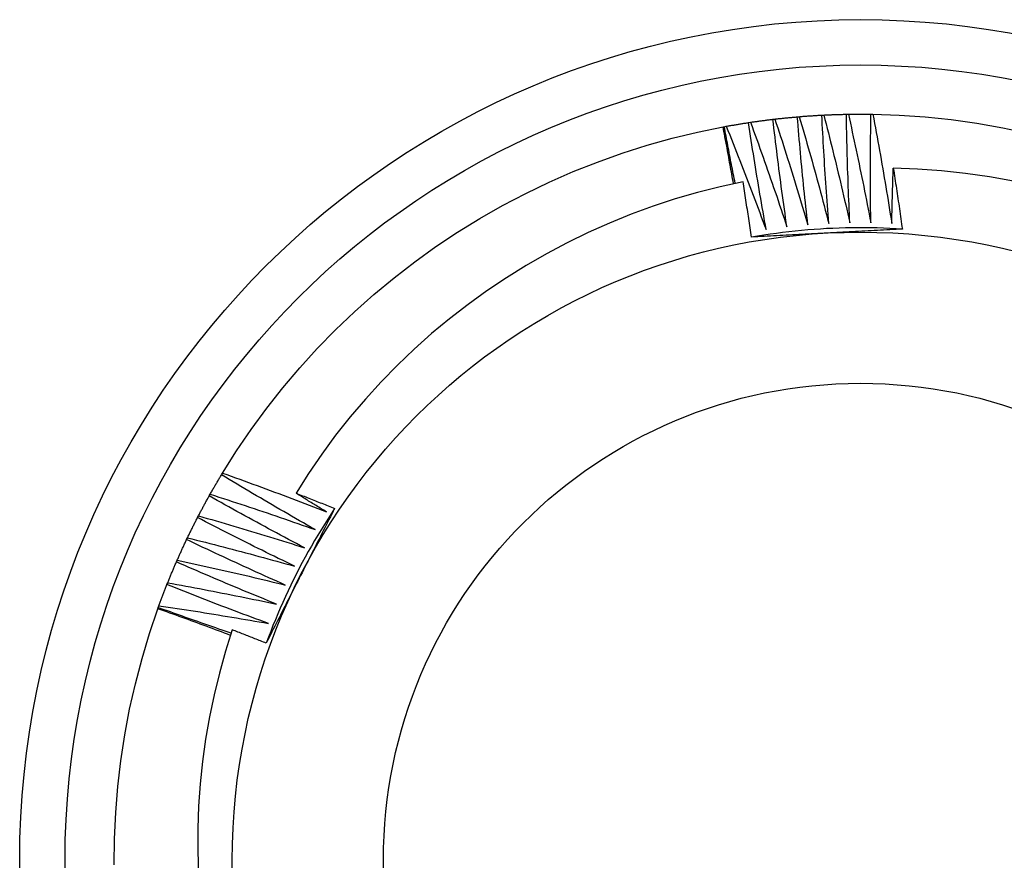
# Model space of a CAD drawing. Header units: inches. Extents: x 25 to 246, y 20 to 159.
# Tile 30 of 112: x 121.791 to 121.997, y 91.346 to 91.521. Entities that reach past the tile are written whole.
import ezdxf

# ---------------------------------------------------------------- set-up
doc = ezdxf.new("R2010")
doc.units = ezdxf.units.IN
doc.header["$MEASUREMENT"] = 0
doc.layers.add('Visible Edges(ANSI)', color=7, linetype='Continuous', lineweight=25)
doc.layers.add('Visible Tangent Edges(ANSI)', color=7, linetype='Continuous', lineweight=25)

msp = doc.modelspace()

# ---------------------------------------------------------------- linework, layer by layer
at = {"layer": 'Visible Edges(ANSI)'}
for p, q in [((121.94837, 91.50064), (121.94878, 91.50069)), ((121.95346, 91.50116), (121.95387, 91.50119)), ((121.95857, 91.50151), (121.95898, 91.50153)), ((121.96369, 91.50169), (121.9641, 91.5017)), ((121.9688, 91.5017), (121.96922, 91.5017)), ((121.938, 91.49906), (121.93825, 91.4991)), ((121.93825, 91.4991), (121.93866, 91.49918)), ((121.9433, 91.49996), (121.94371, 91.50002)), ((121.83349, 91.42657), (121.83371, 91.42692)), ((121.83092, 91.42214), (121.83112, 91.4225)), ((121.82849, 91.41763), (121.82868, 91.418)), ((121.82622, 91.41305), (121.8264, 91.41342)), ((121.82409, 91.40839), (121.82426, 91.40877)), ((121.82212, 91.40367), (121.82228, 91.40405)), ((121.82023, 91.39864), (121.82031, 91.39888)), ((121.82031, 91.39888), (121.82045, 91.39927))]:
    msp.add_line(p, q, dxfattribs=at)
at = {"layer": 'Visible Edges(ANSI)', "flags": 128}
for points in [[(121.94878, 91.50069), (121.94897, 91.50071), (121.94917, 91.50073), (121.94936, 91.50076), (121.94956, 91.50078), (121.94975, 91.5008), (121.94995, 91.50082), (121.95014, 91.50084), (121.95034, 91.50086), (121.95053, 91.50088), (121.95073, 91.5009), (121.95092, 91.50092), (121.95112, 91.50094), (121.95131, 91.50096), (121.95151, 91.50098), (121.9517, 91.501), (121.9519, 91.50102), (121.9521, 91.50104), (121.95229, 91.50105), (121.95249, 91.50107), (121.95268, 91.50109), (121.95288, 91.50111), (121.95307, 91.50112), (121.95327, 91.50114), (121.95346, 91.50116)], [(121.94878, 91.50069), (121.94908, 91.49978), (121.94938, 91.49886), (121.94968, 91.49795), (121.94997, 91.49703), (121.95027, 91.49612), (121.95056, 91.4952), (121.95085, 91.49428), (121.95115, 91.49337), (121.95144, 91.49245), (121.95173, 91.49153), (121.95201, 91.49061), (121.9523, 91.4897), (121.95259, 91.48878), (121.95287, 91.48786), (121.95316, 91.48694), (121.95344, 91.48602), (121.95372, 91.4851), (121.954, 91.48418), (121.95428, 91.48326), (121.95456, 91.48234), (121.95483, 91.48141), (121.95511, 91.48049), (121.95538, 91.47957), (121.95566, 91.47864)], [(121.95566, 91.47864), (121.95555, 91.47958), (121.95545, 91.48052), (121.95535, 91.48145), (121.95524, 91.48239), (121.95514, 91.48333), (121.95505, 91.48427), (121.95495, 91.4852), (121.95485, 91.48614), (121.95475, 91.48708), (121.95466, 91.48802), (121.95457, 91.48895), (121.95447, 91.48989), (121.95438, 91.49083), (121.95429, 91.49177), (121.95421, 91.49271), (121.95412, 91.49364), (121.95403, 91.49458), (121.95395, 91.49552), (121.95386, 91.49646), (121.95378, 91.4974), (121.9537, 91.49834), (121.95362, 91.49928), (121.95354, 91.50022), (121.95346, 91.50116)], [(121.95387, 91.50119), (121.95407, 91.50121), (121.95427, 91.50122), (121.95446, 91.50124), (121.95466, 91.50126), (121.95485, 91.50127), (121.95505, 91.50128), (121.95524, 91.5013), (121.95544, 91.50131), (121.95563, 91.50133), (121.95583, 91.50134), (121.95603, 91.50135), (121.95622, 91.50137), (121.95642, 91.50138), (121.95661, 91.50139), (121.95681, 91.50141), (121.957, 91.50142), (121.9572, 91.50143), (121.95739, 91.50144), (121.95759, 91.50145), (121.95779, 91.50147), (121.95798, 91.50148), (121.95818, 91.50149), (121.95837, 91.5015), (121.95857, 91.50151)], [(121.95387, 91.50119), (121.95414, 91.50027), (121.95441, 91.49935), (121.95468, 91.49842), (121.95495, 91.4975), (121.95521, 91.49657), (121.95547, 91.49565), (121.95574, 91.49472), (121.956, 91.4938), (121.95626, 91.49287), (121.95652, 91.49194), (121.95678, 91.49102), (121.95703, 91.49009), (121.95729, 91.48916), (121.95754, 91.48823), (121.9578, 91.48731), (121.95805, 91.48638), (121.9583, 91.48545), (121.95855, 91.48452), (121.9588, 91.48359), (121.95904, 91.48266), (121.95929, 91.48173), (121.95954, 91.4808), (121.95978, 91.47987), (121.96002, 91.47893)], [(121.96002, 91.47893), (121.95995, 91.47987), (121.95988, 91.48081), (121.9598, 91.48175), (121.95973, 91.48269), (121.95966, 91.48363), (121.9596, 91.48457), (121.95953, 91.48551), (121.95946, 91.48645), (121.9594, 91.48739), (121.95933, 91.48833), (121.95927, 91.48927), (121.95921, 91.49021), (121.95915, 91.49115), (121.95909, 91.49209), (121.95903, 91.49304), (121.95898, 91.49398), (121.95892, 91.49492), (121.95887, 91.49586), (121.95882, 91.4968), (121.95876, 91.49774), (121.95871, 91.49868), (121.95866, 91.49962), (121.95862, 91.50057), (121.95857, 91.50151)], [(121.95898, 91.50153), (121.95918, 91.50154), (121.95937, 91.50155), (121.95957, 91.50156), (121.95977, 91.50157), (121.95996, 91.50157), (121.96016, 91.50158), (121.96035, 91.50159), (121.96055, 91.5016), (121.96075, 91.50161), (121.96094, 91.50161), (121.96114, 91.50162), (121.96133, 91.50163), (121.96153, 91.50163), (121.96173, 91.50164), (121.96192, 91.50165), (121.96212, 91.50165), (121.96231, 91.50166), (121.96251, 91.50166), (121.96271, 91.50167), (121.9629, 91.50167), (121.9631, 91.50168), (121.96329, 91.50168), (121.96349, 91.50169), (121.96369, 91.50169)], [(121.95898, 91.50153), (121.95922, 91.5006), (121.95946, 91.49967), (121.9597, 91.49873), (121.95993, 91.4978), (121.96017, 91.49687), (121.9604, 91.49593), (121.96063, 91.495), (121.96086, 91.49407), (121.96109, 91.49313), (121.96132, 91.4922), (121.96155, 91.49126), (121.96177, 91.49033), (121.962, 91.48939), (121.96222, 91.48846), (121.96244, 91.48752), (121.96267, 91.48658), (121.96289, 91.48565), (121.96311, 91.48471), (121.96332, 91.48377), (121.96354, 91.48283), (121.96376, 91.4819), (121.96397, 91.48096), (121.96418, 91.48002), (121.9644, 91.47908)], [(121.9644, 91.47908), (121.96435, 91.48002), (121.96431, 91.48096), (121.96427, 91.4819), (121.96423, 91.48285), (121.96419, 91.48379), (121.96415, 91.48473), (121.96412, 91.48567), (121.96408, 91.48661), (121.96405, 91.48755), (121.96402, 91.4885), (121.96398, 91.48944), (121.96395, 91.49038), (121.96393, 91.49132), (121.9639, 91.49226), (121.96387, 91.49321), (121.96385, 91.49415), (121.96382, 91.49509), (121.9638, 91.49603), (121.96378, 91.49698), (121.96376, 91.49792), (121.96374, 91.49886), (121.96372, 91.4998), (121.9637, 91.50075), (121.96369, 91.50169)], [(121.9641, 91.5017), (121.96429, 91.5017), (121.96449, 91.5017), (121.96469, 91.5017), (121.96488, 91.50171), (121.96508, 91.50171), (121.96528, 91.50171), (121.96547, 91.50171), (121.96567, 91.50171), (121.96586, 91.50171), (121.96606, 91.50172), (121.96626, 91.50172), (121.96645, 91.50172), (121.96665, 91.50172), (121.96684, 91.50172), (121.96704, 91.50172), (121.96724, 91.50172), (121.96743, 91.50171), (121.96763, 91.50171), (121.96782, 91.50171), (121.96802, 91.50171), (121.96822, 91.50171), (121.96841, 91.50171), (121.96861, 91.5017), (121.9688, 91.5017)], [(121.9641, 91.5017), (121.96431, 91.50076), (121.96451, 91.49982), (121.96472, 91.49888), (121.96492, 91.49794), (121.96513, 91.497), (121.96533, 91.49606), (121.96553, 91.49512), (121.96573, 91.49418), (121.96593, 91.49324), (121.96613, 91.49229), (121.96632, 91.49135), (121.96652, 91.49041), (121.96671, 91.48947), (121.96691, 91.48852), (121.9671, 91.48758), (121.96729, 91.48664), (121.96748, 91.48569), (121.96767, 91.48475), (121.96785, 91.48381), (121.96804, 91.48286), (121.96822, 91.48192), (121.96841, 91.48097), (121.96859, 91.48003), (121.96877, 91.47908)], [(121.96877, 91.47908), (121.96876, 91.48002), (121.96875, 91.48097), (121.96874, 91.48191), (121.96873, 91.48285), (121.96872, 91.48379), (121.96871, 91.48473), (121.96871, 91.48568), (121.9687, 91.48662), (121.9687, 91.48756), (121.9687, 91.4885), (121.9687, 91.48945), (121.9687, 91.49039), (121.9687, 91.49133), (121.96871, 91.49227), (121.96871, 91.49322), (121.96872, 91.49416), (121.96872, 91.4951), (121.96873, 91.49605), (121.96874, 91.49699), (121.96875, 91.49793), (121.96876, 91.49887), (121.96878, 91.49982), (121.96879, 91.50076), (121.9688, 91.5017)], [(121.96922, 91.5017), (121.97466, 91.50151), (121.98009, 91.50113), (121.9855, 91.50057), (121.99089, 91.49981), (121.99625, 91.49887), (122.00157, 91.49774)], [(121.96922, 91.5017), (121.9694, 91.50075), (121.96957, 91.4998), (121.96975, 91.49886), (121.96992, 91.49791), (121.97009, 91.49697), (121.97026, 91.49602), (121.97043, 91.49507), (121.9706, 91.49413), (121.97077, 91.49318), (121.97094, 91.49223), (121.9711, 91.49128), (121.97127, 91.49034), (121.97143, 91.48939), (121.97159, 91.48844), (121.97175, 91.48749), (121.97191, 91.48654), (121.97207, 91.48559), (121.97223, 91.48464), (121.97238, 91.48369), (121.97254, 91.48274), (121.97269, 91.48179), (121.97284, 91.48084), (121.97299, 91.47989), (121.97314, 91.47894)], [(121.83371, 91.42692), (121.83661, 91.43152), (121.83968, 91.43602), (121.8429, 91.44041), (121.84627, 91.44468), (121.84979, 91.44883), (121.85345, 91.45285), (121.85725, 91.45675), (121.86119, 91.46051), (121.86525, 91.46413), (121.86944, 91.4676), (121.87374, 91.47093), (121.87817, 91.4741), (121.88269, 91.47712), (121.88733, 91.47998), (121.89206, 91.48267), (121.89688, 91.48519), (121.90178, 91.48755), (121.90677, 91.48973), (121.91183, 91.49174), (121.91695, 91.49357), (121.92214, 91.49522), (121.92738, 91.49668), (121.93267, 91.49796), (121.938, 91.49906)], [(121.94015, 91.48723), (121.94006, 91.48772), (121.93998, 91.48821), (121.93989, 91.48871), (121.9398, 91.4892), (121.93972, 91.48969), (121.93963, 91.49019), (121.93954, 91.49068), (121.93945, 91.49117), (121.93936, 91.49167), (121.93928, 91.49216), (121.93919, 91.49265), (121.9391, 91.49315), (121.93901, 91.49364), (121.93892, 91.49413), (121.93883, 91.49462), (121.93874, 91.49512), (121.93864, 91.49561), (121.93855, 91.4961), (121.93846, 91.4966), (121.93837, 91.49709), (121.93828, 91.49758), (121.93818, 91.49807), (121.93809, 91.49857), (121.938, 91.49906)], [(121.9405, 91.4873), (121.94041, 91.48779), (121.94031, 91.48828), (121.94021, 91.48878), (121.94012, 91.48927), (121.94002, 91.48976), (121.93992, 91.49025), (121.93983, 91.49074), (121.93973, 91.49123), (121.93964, 91.49172), (121.93954, 91.49221), (121.93945, 91.49271), (121.93935, 91.4932), (121.93926, 91.49369), (121.93917, 91.49418), (121.93907, 91.49467), (121.93898, 91.49517), (121.93889, 91.49566), (121.93879, 91.49615), (121.9387, 91.49664), (121.93861, 91.49713), (121.93852, 91.49763), (121.93843, 91.49812), (121.93834, 91.49861), (121.93825, 91.4991)], [(121.93866, 91.49918), (121.93885, 91.49921), (121.93904, 91.49925), (121.93923, 91.49928), (121.93943, 91.49932), (121.93962, 91.49935), (121.93981, 91.49939), (121.94001, 91.49942), (121.9402, 91.49945), (121.94039, 91.49949), (121.94059, 91.49952), (121.94078, 91.49955), (121.94097, 91.49959), (121.94117, 91.49962), (121.94136, 91.49965), (121.94155, 91.49968), (121.94175, 91.49971), (121.94194, 91.49974), (121.94213, 91.49978), (121.94233, 91.49981), (121.94252, 91.49984), (121.94271, 91.49987), (121.94291, 91.4999), (121.9431, 91.49993), (121.9433, 91.49996)], [(121.93866, 91.49918), (121.93901, 91.49829), (121.93937, 91.49739), (121.93973, 91.4965), (121.94009, 91.49561), (121.94044, 91.49471), (121.94079, 91.49382), (121.94115, 91.49292), (121.9415, 91.49203), (121.94185, 91.49113), (121.9422, 91.49024), (121.94254, 91.48934), (121.94289, 91.48844), (121.94324, 91.48754), (121.94358, 91.48665), (121.94393, 91.48575), (121.94427, 91.48485), (121.94461, 91.48395), (121.94495, 91.48305), (121.94529, 91.48215), (121.94563, 91.48125), (121.94596, 91.48034), (121.9463, 91.47944), (121.94664, 91.47854), (121.94697, 91.47764)], [(121.94697, 91.47764), (121.9468, 91.47856), (121.94664, 91.47949), (121.94647, 91.48042), (121.94631, 91.48135), (121.94615, 91.48228), (121.94599, 91.4832), (121.94583, 91.48413), (121.94567, 91.48506), (121.94551, 91.48599), (121.94536, 91.48692), (121.9452, 91.48785), (121.94505, 91.48878), (121.9449, 91.48971), (121.94474, 91.49064), (121.94459, 91.49157), (121.94445, 91.4925), (121.9443, 91.49343), (121.94415, 91.49436), (121.94401, 91.4953), (121.94386, 91.49623), (121.94372, 91.49716), (121.94358, 91.49809), (121.94344, 91.49902), (121.9433, 91.49996)], [(121.94371, 91.50002), (121.9439, 91.50005), (121.94409, 91.50008), (121.94429, 91.5001), (121.94448, 91.50013), (121.94468, 91.50016), (121.94487, 91.50019), (121.94506, 91.50021), (121.94526, 91.50024), (121.94545, 91.50027), (121.94565, 91.50029), (121.94584, 91.50032), (121.94603, 91.50035), (121.94623, 91.50037), (121.94642, 91.5004), (121.94662, 91.50042), (121.94681, 91.50045), (121.94701, 91.50047), (121.9472, 91.5005), (121.9474, 91.50052), (121.94759, 91.50055), (121.94779, 91.50057), (121.94798, 91.50059), (121.94817, 91.50062), (121.94837, 91.50064)], [(121.94371, 91.50002), (121.94403, 91.49911), (121.94436, 91.49821), (121.94469, 91.49731), (121.94502, 91.4964), (121.94534, 91.4955), (121.94567, 91.49459), (121.94599, 91.49368), (121.94631, 91.49278), (121.94663, 91.49187), (121.94695, 91.49096), (121.94727, 91.49005), (121.94759, 91.48915), (121.9479, 91.48824), (121.94822, 91.48733), (121.94853, 91.48642), (121.94884, 91.48551), (121.94916, 91.4846), (121.94947, 91.48369), (121.94978, 91.48278), (121.95008, 91.48186), (121.95039, 91.48095), (121.9507, 91.48004), (121.951, 91.47913), (121.95131, 91.47821)], [(121.95131, 91.47821), (121.95117, 91.47914), (121.95103, 91.48008), (121.9509, 91.48101), (121.95077, 91.48194), (121.95064, 91.48288), (121.95051, 91.48381), (121.95038, 91.48474), (121.95025, 91.48568), (121.95012, 91.48661), (121.95, 91.48754), (121.94988, 91.48848), (121.94975, 91.48941), (121.94963, 91.49035), (121.94951, 91.49128), (121.94939, 91.49222), (121.94927, 91.49315), (121.94916, 91.49409), (121.94904, 91.49502), (121.94892, 91.49596), (121.94881, 91.4969), (121.9487, 91.49783), (121.94859, 91.49877), (121.94848, 91.4997), (121.94837, 91.50064)], [(121.97314, 91.47894), (121.97315, 91.47942), (121.97316, 91.4799), (121.97317, 91.48038), (121.97318, 91.48086), (121.97319, 91.48134), (121.9732, 91.48181), (121.97321, 91.48229), (121.97323, 91.48277), (121.97324, 91.48325), (121.97325, 91.48373), (121.97326, 91.48421), (121.97327, 91.48469), (121.97329, 91.48517), (121.9733, 91.48565), (121.97332, 91.48613), (121.97333, 91.48661), (121.97334, 91.48709), (121.97336, 91.48757), (121.97337, 91.48805), (121.97339, 91.48852), (121.9734, 91.489), (121.97342, 91.48948), (121.97344, 91.48996), (121.97345, 91.49044)], [(121.99848, 91.48775), (121.99351, 91.48863), (121.98852, 91.48935), (121.98351, 91.48989), (121.97848, 91.49025), (121.97345, 91.49044)], [(121.97345, 91.49044), (121.97354, 91.48991), (121.97362, 91.48939), (121.9737, 91.48886), (121.97378, 91.48833), (121.97386, 91.4878), (121.97395, 91.48728), (121.97403, 91.48675), (121.97411, 91.48622), (121.97419, 91.48569), (121.97427, 91.48516), (121.97435, 91.48464), (121.97443, 91.48411), (121.9745, 91.48358), (121.97458, 91.48305), (121.97466, 91.48252), (121.97474, 91.482), (121.97482, 91.48147), (121.97489, 91.48094), (121.97497, 91.48041), (121.97504, 91.47988), (121.97512, 91.47935), (121.9752, 91.47882), (121.97527, 91.47829), (121.97535, 91.47777)], [(121.94215, 91.48764), (121.9374, 91.4866), (121.93268, 91.4854), (121.92801, 91.48404), (121.9234, 91.48252), (121.91883, 91.48085), (121.91433, 91.47902), (121.90989, 91.47704), (121.90551, 91.47491), (121.90121, 91.47262), (121.89698, 91.47019), (121.89284, 91.46761), (121.8888, 91.4649), (121.88485, 91.46205), (121.88101, 91.45907), (121.87727, 91.45597), (121.87365, 91.45273), (121.87013, 91.44938), (121.86673, 91.4459), (121.86346, 91.44231), (121.8603, 91.4386), (121.85727, 91.43478), (121.85438, 91.43085), (121.85162, 91.42683), (121.84901, 91.42273)], [(121.94389, 91.47608), (121.94383, 91.47656), (121.94376, 91.47704), (121.94369, 91.47753), (121.94362, 91.47801), (121.94355, 91.47849), (121.94348, 91.47897), (121.94341, 91.47946), (121.94333, 91.47994), (121.94326, 91.48042), (121.94319, 91.4809), (121.94312, 91.48138), (121.94305, 91.48187), (121.94297, 91.48235), (121.9429, 91.48283), (121.94283, 91.48331), (121.94275, 91.48379), (121.94268, 91.48427), (121.9426, 91.48476), (121.94253, 91.48524), (121.94245, 91.48572), (121.94238, 91.4862), (121.9423, 91.48668), (121.94223, 91.48716), (121.94215, 91.48764)], [(121.97535, 91.47776), (121.97403, 91.47784), (121.97272, 91.47791), (121.9714, 91.47796), (121.97009, 91.478), (121.96877, 91.47803), (121.96746, 91.47804), (121.96614, 91.47804), (121.96483, 91.47803), (121.96351, 91.478), (121.9622, 91.47797), (121.96088, 91.47791), (121.95957, 91.47785), (121.95826, 91.47777), (121.95694, 91.47768), (121.95563, 91.47758), (121.95432, 91.47746), (121.95301, 91.47733), (121.9517, 91.47719), (121.9504, 91.47703), (121.94909, 91.47687), (121.94779, 91.47668), (121.94649, 91.47649), (121.94519, 91.47628), (121.94389, 91.47606)], [(121.9597, 91.47693), (121.95904, 91.47689), (121.95838, 91.47686), (121.95772, 91.47682), (121.95706, 91.47679), (121.9564, 91.47675), (121.95574, 91.47672), (121.95508, 91.47668), (121.95442, 91.47665), (121.95376, 91.47661), (121.9531, 91.47658), (121.95244, 91.47654), (121.95178, 91.47651), (121.95113, 91.47647), (121.95047, 91.47644), (121.94981, 91.4764), (121.94915, 91.47636), (121.94849, 91.47633), (121.94784, 91.47629), (121.94718, 91.47626), (121.94652, 91.47622), (121.94587, 91.47619), (121.94521, 91.47615), (121.94455, 91.47612), (121.94389, 91.47608)], [(121.97535, 91.47777), (121.9747, 91.47773), (121.97405, 91.47769), (121.9734, 91.47766), (121.97275, 91.47762), (121.97209, 91.47759), (121.97144, 91.47755), (121.97079, 91.47752), (121.97014, 91.47748), (121.96949, 91.47745), (121.96884, 91.47741), (121.96819, 91.47738), (121.96754, 91.47734), (121.96689, 91.47731), (121.96624, 91.47727), (121.96558, 91.47724), (121.96493, 91.4772), (121.96428, 91.47717), (121.96363, 91.47714), (121.96297, 91.4771), (121.96232, 91.47707), (121.96167, 91.47703), (121.96101, 91.477), (121.96036, 91.47696), (121.9597, 91.47693)], [(121.83371, 91.42692), (121.83461, 91.4266), (121.83552, 91.42627), (121.83642, 91.42594), (121.83733, 91.42562), (121.83823, 91.42529), (121.83913, 91.42496), (121.84004, 91.42463), (121.84094, 91.42429), (121.84184, 91.42396), (121.84274, 91.42363), (121.84365, 91.42329), (121.84455, 91.42295), (121.84545, 91.42262), (121.84635, 91.42228), (121.84725, 91.42194), (121.84815, 91.4216), (121.84905, 91.42125), (121.84995, 91.42091), (121.85085, 91.42056), (121.85174, 91.42022), (121.85264, 91.41987), (121.85354, 91.41952), (121.85444, 91.41917), (121.85533, 91.41882)], [(121.83112, 91.4225), (121.83122, 91.42267), (121.83132, 91.42284), (121.83141, 91.42301), (121.83151, 91.42318), (121.83161, 91.42335), (121.8317, 91.42353), (121.8318, 91.4237), (121.8319, 91.42387), (121.832, 91.42403), (121.83209, 91.4242), (121.83219, 91.42437), (121.83229, 91.42454), (121.83239, 91.42471), (121.83249, 91.42488), (121.83259, 91.42505), (121.83269, 91.42522), (121.83279, 91.42539), (121.83289, 91.42556), (121.83299, 91.42573), (121.83309, 91.42589), (121.83319, 91.42606), (121.83329, 91.42623), (121.83339, 91.4264), (121.83349, 91.42657)], [(121.853, 91.41512), (121.85218, 91.41558), (121.85136, 91.41605), (121.85055, 91.41652), (121.84973, 91.41699), (121.84891, 91.41746), (121.84809, 91.41793), (121.84728, 91.4184), (121.84646, 91.41887), (121.84565, 91.41934), (121.84483, 91.41982), (121.84402, 91.42029), (121.84321, 91.42077), (121.84239, 91.42125), (121.84158, 91.42172), (121.84077, 91.4222), (121.83996, 91.42268), (121.83915, 91.42317), (121.83834, 91.42365), (121.83753, 91.42413), (121.83672, 91.42462), (121.83591, 91.4251), (121.83511, 91.42559), (121.8343, 91.42608), (121.83349, 91.42657)], [(121.84901, 91.42273), (121.84935, 91.42259), (121.84968, 91.42246), (121.85002, 91.42233), (121.85035, 91.4222), (121.85069, 91.42207), (121.85103, 91.42194), (121.85136, 91.4218), (121.8517, 91.42167), (121.85203, 91.42154), (121.85237, 91.42141), (121.8527, 91.42127), (121.85304, 91.42114), (121.85337, 91.42101), (121.85371, 91.42087), (121.85404, 91.42074), (121.85438, 91.42061), (121.85471, 91.42047), (121.85505, 91.42034), (121.85538, 91.42021), (121.85572, 91.42007), (121.85605, 91.41994), (121.85638, 91.4198), (121.85672, 91.41967), (121.85705, 91.41953)], [(121.85533, 91.41882), (121.85507, 91.41898), (121.8548, 91.41915), (121.85454, 91.41931), (121.85428, 91.41947), (121.85401, 91.41963), (121.85375, 91.41979), (121.85349, 91.41995), (121.85322, 91.42012), (121.85296, 91.42028), (121.85269, 91.42044), (121.85243, 91.4206), (121.85217, 91.42077), (121.8519, 91.42093), (121.85164, 91.42109), (121.85138, 91.42125), (121.85111, 91.42142), (121.85085, 91.42158), (121.85059, 91.42174), (121.85033, 91.42191), (121.85006, 91.42207), (121.8498, 91.42223), (121.84954, 91.4224), (121.84927, 91.42256), (121.84901, 91.42273)], [(121.82868, 91.418), (121.82878, 91.41817), (121.82887, 91.41835), (121.82896, 91.41852), (121.82905, 91.4187), (121.82914, 91.41887), (121.82923, 91.41904), (121.82932, 91.41922), (121.82942, 91.41939), (121.82951, 91.41956), (121.8296, 91.41973), (121.82969, 91.41991), (121.82979, 91.42008), (121.82988, 91.42025), (121.82997, 91.42042), (121.83007, 91.4206), (121.83016, 91.42077), (121.83025, 91.42094), (121.83035, 91.42111), (121.83044, 91.42128), (121.83054, 91.42146), (121.83063, 91.42163), (121.83073, 91.4218), (121.83082, 91.42197), (121.83092, 91.42214)], [(121.8508, 91.41134), (121.84996, 91.41178), (121.84913, 91.41222), (121.84829, 91.41266), (121.84746, 91.4131), (121.84663, 91.41354), (121.8458, 91.41398), (121.84497, 91.41443), (121.84414, 91.41487), (121.84331, 91.41532), (121.84248, 91.41577), (121.84165, 91.41622), (121.84082, 91.41667), (121.83999, 91.41712), (121.83916, 91.41757), (121.83834, 91.41802), (121.83751, 91.41847), (121.83668, 91.41893), (121.83586, 91.41938), (121.83503, 91.41984), (121.83421, 91.4203), (121.83339, 91.42076), (121.83256, 91.42122), (121.83174, 91.42168), (121.83092, 91.42214)], [(121.83112, 91.4225), (121.83204, 91.42221), (121.83295, 91.42191), (121.83387, 91.42162), (121.83478, 91.42132), (121.8357, 91.42102), (121.83661, 91.42072), (121.83752, 91.42042), (121.83844, 91.42012), (121.83935, 91.41981), (121.84026, 91.41951), (121.84118, 91.4192), (121.84209, 91.41889), (121.843, 91.41859), (121.84391, 91.41828), (121.84482, 91.41797), (121.84573, 91.41765), (121.84664, 91.41734), (121.84755, 91.41703), (121.84846, 91.41671), (121.84937, 91.4164), (121.85028, 91.41608), (121.85119, 91.41576), (121.85209, 91.41544), (121.853, 91.41512)], [(121.85706, 91.41953), (121.85633, 91.41843), (121.85562, 91.41733), (121.85491, 91.41622), (121.85422, 91.4151), (121.85354, 91.41397), (121.85287, 91.41284), (121.85221, 91.4117), (121.85157, 91.41056), (121.85093, 91.4094), (121.85031, 91.40825), (121.84969, 91.40708), (121.84909, 91.40591), (121.8485, 91.40474), (121.84793, 91.40355), (121.84736, 91.40237), (121.84681, 91.40117), (121.84626, 91.39997), (121.84573, 91.39877), (121.84521, 91.39756), (121.84471, 91.39635), (121.84421, 91.39513), (121.84373, 91.3939), (121.84326, 91.39268), (121.8428, 91.39144)], [(121.85705, 91.41953), (121.85676, 91.41895), (121.85646, 91.41837), (121.85617, 91.41779), (121.85588, 91.41721), (121.85558, 91.41663), (121.85529, 91.41605), (121.85499, 91.41547), (121.8547, 91.41489), (121.8544, 91.4143), (121.85411, 91.41372), (121.85381, 91.41314), (121.85352, 91.41256), (121.85322, 91.41198), (121.85292, 91.4114), (121.85263, 91.41081), (121.85233, 91.41023), (121.85204, 91.40965), (121.85174, 91.40907), (121.85144, 91.40848), (121.85115, 91.4079), (121.85085, 91.40732), (121.85055, 91.40673), (121.85026, 91.40615), (121.84996, 91.40557)], [(121.8264, 91.41342), (121.82648, 91.4136), (121.82657, 91.41378), (121.82665, 91.41395), (121.82674, 91.41413), (121.82682, 91.4143), (121.82691, 91.41448), (121.82699, 91.41466), (121.82708, 91.41483), (121.82717, 91.41501), (121.82725, 91.41518), (121.82734, 91.41536), (121.82743, 91.41554), (121.82752, 91.41571), (121.8276, 91.41589), (121.82769, 91.41606), (121.82778, 91.41624), (121.82787, 91.41641), (121.82796, 91.41659), (121.82805, 91.41676), (121.82814, 91.41694), (121.82822, 91.41711), (121.82831, 91.41729), (121.8284, 91.41746), (121.82849, 91.41763)], [(121.84871, 91.40749), (121.84787, 91.4079), (121.84702, 91.40832), (121.84617, 91.40873), (121.84532, 91.40914), (121.84448, 91.40956), (121.84363, 91.40997), (121.84279, 91.41039), (121.84194, 91.41081), (121.8411, 91.41122), (121.84025, 91.41164), (121.83941, 91.41206), (121.83857, 91.41249), (121.83773, 91.41291), (121.83688, 91.41333), (121.83604, 91.41376), (121.8352, 91.41418), (121.83436, 91.41461), (121.83352, 91.41504), (121.83268, 91.41547), (121.83184, 91.4159), (121.83101, 91.41633), (121.83017, 91.41677), (121.82933, 91.4172), (121.82849, 91.41763)], [(121.82868, 91.418), (121.82961, 91.41774), (121.83053, 91.41747), (121.83146, 91.41721), (121.83238, 91.41694), (121.83331, 91.41667), (121.83423, 91.4164), (121.83515, 91.41613), (121.83607, 91.41586), (121.837, 91.41558), (121.83792, 91.41531), (121.83884, 91.41503), (121.83976, 91.41476), (121.84068, 91.41448), (121.8416, 91.4142), (121.84252, 91.41392), (121.84345, 91.41364), (121.84437, 91.41335), (121.84528, 91.41307), (121.8462, 91.41279), (121.84712, 91.4125), (121.84804, 91.41221), (121.84896, 91.41192), (121.84988, 91.41163), (121.8508, 91.41134)], [(121.82426, 91.40877), (121.82434, 91.40895), (121.82442, 91.40913), (121.8245, 91.40931), (121.82458, 91.40949), (121.82466, 91.40967), (121.82474, 91.40984), (121.82482, 91.41002), (121.8249, 91.4102), (121.82498, 91.41038), (121.82506, 91.41056), (121.82514, 91.41074), (121.82522, 91.41092), (121.8253, 91.41109), (121.82539, 91.41127), (121.82547, 91.41145), (121.82555, 91.41163), (121.82563, 91.41181), (121.82572, 91.41198), (121.8258, 91.41216), (121.82588, 91.41234), (121.82597, 91.41252), (121.82605, 91.41269), (121.82613, 91.41287), (121.82622, 91.41305)], [(121.84676, 91.40358), (121.8459, 91.40396), (121.84504, 91.40435), (121.84418, 91.40473), (121.84332, 91.40511), (121.84246, 91.4055), (121.8416, 91.40589), (121.84074, 91.40628), (121.83988, 91.40667), (121.83903, 91.40706), (121.83817, 91.40745), (121.83731, 91.40784), (121.83646, 91.40824), (121.8356, 91.40863), (121.83474, 91.40903), (121.83389, 91.40942), (121.83304, 91.40982), (121.83218, 91.41022), (121.83133, 91.41062), (121.83048, 91.41102), (121.82962, 91.41143), (121.82877, 91.41183), (121.82792, 91.41224), (121.82707, 91.41264), (121.82622, 91.41305)], [(121.8264, 91.41342), (121.82733, 91.41319), (121.82826, 91.41295), (121.82919, 91.41272), (121.83013, 91.41248), (121.83106, 91.41224), (121.83199, 91.412), (121.83292, 91.41176), (121.83385, 91.41152), (121.83478, 91.41128), (121.83571, 91.41103), (121.83664, 91.41079), (121.83757, 91.41054), (121.8385, 91.4103), (121.83943, 91.41005), (121.84036, 91.4098), (121.84129, 91.40955), (121.84222, 91.40929), (121.84315, 91.40904), (121.84408, 91.40879), (121.84501, 91.40853), (121.84593, 91.40827), (121.84686, 91.40801), (121.84779, 91.40776), (121.84871, 91.40749)], [(121.82228, 91.40405), (121.82235, 91.40423), (121.82242, 91.40441), (121.8225, 91.4046), (121.82257, 91.40478), (121.82265, 91.40496), (121.82272, 91.40514), (121.82279, 91.40532), (121.82287, 91.4055), (121.82294, 91.40568), (121.82302, 91.40587), (121.82309, 91.40605), (121.82317, 91.40623), (121.82325, 91.40641), (121.82332, 91.40659), (121.8234, 91.40677), (121.82347, 91.40695), (121.82355, 91.40713), (121.82363, 91.40731), (121.8237, 91.40749), (121.82378, 91.40767), (121.82386, 91.40785), (121.82394, 91.40803), (121.82402, 91.40821), (121.82409, 91.40839)], [(121.84494, 91.3996), (121.84406, 91.39996), (121.84319, 91.40031), (121.84232, 91.40067), (121.84145, 91.40102), (121.84057, 91.40138), (121.8397, 91.40174), (121.83883, 91.4021), (121.83796, 91.40246), (121.83709, 91.40282), (121.83622, 91.40319), (121.83535, 91.40355), (121.83448, 91.40392), (121.83362, 91.40428), (121.83275, 91.40465), (121.83188, 91.40502), (121.83101, 91.40539), (121.83015, 91.40576), (121.82928, 91.40613), (121.82842, 91.40651), (121.82755, 91.40688), (121.82669, 91.40726), (121.82582, 91.40763), (121.82496, 91.40801), (121.82409, 91.40839)], [(121.82426, 91.40877), (121.8252, 91.40857), (121.82614, 91.40836), (121.82708, 91.40816), (121.82802, 91.40795), (121.82896, 91.40775), (121.8299, 91.40754), (121.83084, 91.40733), (121.83177, 91.40712), (121.83271, 91.4069), (121.83365, 91.40669), (121.83459, 91.40648), (121.83553, 91.40626), (121.83646, 91.40604), (121.8374, 91.40583), (121.83834, 91.40561), (121.83928, 91.40539), (121.84021, 91.40516), (121.84115, 91.40494), (121.84208, 91.40472), (121.84302, 91.40449), (121.84396, 91.40427), (121.84489, 91.40404), (121.84583, 91.40381), (121.84676, 91.40358)], [(121.84996, 91.40557), (121.84966, 91.40498), (121.84936, 91.40439), (121.84906, 91.4038), (121.84876, 91.40321), (121.84846, 91.40262), (121.84816, 91.40203), (121.84786, 91.40144), (121.84756, 91.40085), (121.84726, 91.40026), (121.84696, 91.39967), (121.84666, 91.39909), (121.84636, 91.3985), (121.84607, 91.39791), (121.84577, 91.39732), (121.84547, 91.39674), (121.84517, 91.39615), (121.84487, 91.39556), (121.84457, 91.39497), (121.84428, 91.39439), (121.84398, 91.3938), (121.84368, 91.39321), (121.84338, 91.39263), (121.84309, 91.39204), (121.84279, 91.39145)], [(121.82045, 91.39927), (121.82052, 91.39945), (121.82059, 91.39964), (121.82065, 91.39982), (121.82072, 91.4), (121.82079, 91.40019), (121.82086, 91.40037), (121.82093, 91.40056), (121.82099, 91.40074), (121.82106, 91.40092), (121.82113, 91.40111), (121.8212, 91.40129), (121.82127, 91.40147), (121.82134, 91.40166), (121.82141, 91.40184), (121.82148, 91.40202), (121.82155, 91.40221), (121.82162, 91.40239), (121.82169, 91.40257), (121.82177, 91.40275), (121.82184, 91.40294), (121.82191, 91.40312), (121.82198, 91.4033), (121.82205, 91.40348), (121.82212, 91.40367)], [(121.84325, 91.39557), (121.84236, 91.39589), (121.84148, 91.39622), (121.84059, 91.39655), (121.83971, 91.39687), (121.83883, 91.3972), (121.83794, 91.39753), (121.83706, 91.39786), (121.83618, 91.3982), (121.8353, 91.39853), (121.83442, 91.39886), (121.83354, 91.3992), (121.83266, 91.39954), (121.83178, 91.39987), (121.8309, 91.40021), (121.83002, 91.40055), (121.82914, 91.4009), (121.82826, 91.40124), (121.82738, 91.40158), (121.82651, 91.40193), (121.82563, 91.40227), (121.82475, 91.40262), (121.82388, 91.40297), (121.823, 91.40332), (121.82212, 91.40367)], [(121.82228, 91.40405), (121.82322, 91.40388), (121.82417, 91.40371), (121.82512, 91.40353), (121.82606, 91.40336), (121.82701, 91.40318), (121.82795, 91.403), (121.8289, 91.40282), (121.82984, 91.40264), (121.83079, 91.40246), (121.83173, 91.40228), (121.83268, 91.4021), (121.83362, 91.40191), (121.83457, 91.40173), (121.83551, 91.40154), (121.83645, 91.40135), (121.8374, 91.40116), (121.83834, 91.40097), (121.83928, 91.40078), (121.84023, 91.40059), (121.84117, 91.40039), (121.84211, 91.4002), (121.84305, 91.4), (121.844, 91.3998), (121.84494, 91.3996)], [(121.81112, 91.34526), (121.81118, 91.35071), (121.81144, 91.35614), (121.81188, 91.36157), (121.81251, 91.36697), (121.81333, 91.37235), (121.81434, 91.3777), (121.81554, 91.38301), (121.81692, 91.38827), (121.81848, 91.39348), (121.82023, 91.39864)], [(121.83535, 91.39308), (121.83472, 91.39332), (121.83409, 91.39356), (121.83346, 91.3938), (121.83283, 91.39403), (121.83221, 91.39427), (121.83158, 91.3945), (121.83095, 91.39474), (121.83032, 91.39497), (121.82969, 91.39521), (121.82906, 91.39544), (121.82843, 91.39567), (121.8278, 91.3959), (121.82717, 91.39613), (121.82654, 91.39636), (121.82591, 91.39659), (121.82528, 91.39682), (121.82465, 91.39705), (121.82402, 91.39728), (121.82339, 91.39751), (121.82275, 91.39774), (121.82212, 91.39796), (121.82149, 91.39819), (121.82086, 91.39841), (121.82023, 91.39864)], [(121.8355, 91.39355), (121.83486, 91.39376), (121.83423, 91.39398), (121.83359, 91.3942), (121.83296, 91.39441), (121.83233, 91.39463), (121.83169, 91.39485), (121.83106, 91.39507), (121.83042, 91.39529), (121.82979, 91.39551), (121.82916, 91.39573), (121.82852, 91.39595), (121.82789, 91.39617), (121.82726, 91.39639), (121.82663, 91.39662), (121.82599, 91.39684), (121.82536, 91.39707), (121.82473, 91.39729), (121.8241, 91.39751), (121.82347, 91.39774), (121.82284, 91.39797), (121.8222, 91.39819), (121.82157, 91.39842), (121.82094, 91.39865), (121.82031, 91.39888)], [(121.82045, 91.39927), (121.8214, 91.39913), (121.82235, 91.39899), (121.82331, 91.39884), (121.82426, 91.3987), (121.82521, 91.39855), (121.82616, 91.39841), (121.82711, 91.39826), (121.82806, 91.39811), (121.82901, 91.39796), (121.82996, 91.39781), (121.83091, 91.39766), (121.83186, 91.39751), (121.83281, 91.39735), (121.83376, 91.39719), (121.83471, 91.39704), (121.83566, 91.39688), (121.83661, 91.39672), (121.83756, 91.39656), (121.8385, 91.3964), (121.83945, 91.39623), (121.8404, 91.39607), (121.84135, 91.3959), (121.8423, 91.39574), (121.84325, 91.39557)], [(121.83573, 91.39425), (121.83431, 91.38977), (121.83304, 91.38524), (121.83193, 91.38068), (121.83097, 91.37608), (121.83017, 91.37146), (121.82953, 91.36682), (121.82904, 91.36217), (121.82871, 91.3575), (121.82854, 91.35282), (121.82853, 91.34813), (121.82868, 91.34345)], [(121.84279, 91.39145), (121.8425, 91.39157), (121.8422, 91.39169), (121.84191, 91.39181), (121.84161, 91.39192), (121.84132, 91.39204), (121.84103, 91.39216), (121.84073, 91.39227), (121.84044, 91.39239), (121.84014, 91.39251), (121.83985, 91.39262), (121.83956, 91.39274), (121.83926, 91.39286), (121.83897, 91.39297), (121.83867, 91.39309), (121.83838, 91.39321), (121.83809, 91.39332), (121.83779, 91.39344), (121.8375, 91.39355), (121.8372, 91.39367), (121.83691, 91.39378), (121.83661, 91.3939), (121.83632, 91.39402), (121.83602, 91.39413), (121.83573, 91.39425)]]:
    msp.add_lwpolyline(points, dxfattribs=at)
at = {"layer": 'Visible Edges(ANSI)'}
for radius in [0.1752, 0.16575, 0.13091]:
    msp.add_circle((121.96663, 91.34621), radius, dxfattribs=at)
at = {"layer": 'Visible Tangent Edges(ANSI)'}
msp.add_circle((121.96663, 91.34621), 0.09941, dxfattribs=at)

doc.saveas('drawing.dxf')
